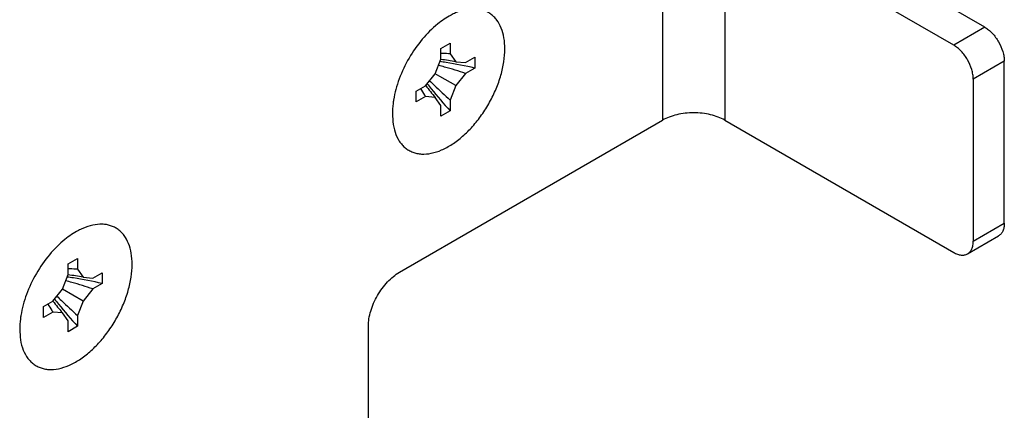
# Model space of a CAD drawing. Header units: inches. Extents: x 0 to 34, y 0 to 22.
# Tile 54 of 124: x 7.573 to 8.694, y 13.211 to 13.655. Entities that reach past the tile are written whole.
import ezdxf

# ---------------------------------------------------------------- set-up
doc = ezdxf.new("R2010")
doc.units = ezdxf.units.IN
doc.header["$LTSCALE"] = 1.87
doc.header["$MEASUREMENT"] = 0
doc.layers.get('0').update_dxf_attribs({"linetype": 'CONTINUOUS'})
doc.layers.add('02___PRT_ALL_AXES', color=7, linetype='CONTINUOUS')

msp = doc.modelspace()

# ---------------------------------------------------------------- linework, layer by layer
at = {"color": 7, "linetype": 'CONTINUOUS'}
for p, q in [((8.30494, 16.56366), (8.30494, 13.54068)), ((8.37565, 16.56366), (8.37565, 13.54068)), ((8.67158, 13.6464), (8.56127, 13.71009)), ((8.63622, 13.62599), (8.52591, 13.68968)), ((8.67158, 13.6464), (8.63622, 13.62599)), ((8.0525, 13.62232), (8.06311, 13.62844)), ((8.0525, 13.61007), (8.0525, 13.62232)), ((8.06311, 13.62844), (8.06311, 13.61619)), ((8.0461, 13.59356), (8.0525, 13.61007)), ((8.06311, 13.61619), (8.06952, 13.60708)), ((8.06952, 13.60708), (8.08061, 13.60609)), ((8.08061, 13.60609), (8.09122, 13.61221)), ((8.09122, 13.61221), (8.09122, 13.59997)), ((8.69385, 13.60782), (8.65849, 13.58741)), ((8.69385, 13.4235), (8.69385, 13.60782)), ((8.09122, 13.59997), (8.08061, 13.59384)), ((8.035, 13.57976), (8.0461, 13.59356)), ((8.05142, 13.59049), (8.0461, 13.59356)), ((8.06952, 13.58004), (8.05142, 13.59049)), ((8.08061, 13.59384), (8.06952, 13.58004)), ((8.65849, 13.58741), (8.65849, 13.40309)), ((8.0244, 13.57363), (8.035, 13.57976)), ((8.0244, 13.56138), (8.0244, 13.57363)), ((8.06952, 13.58004), (8.06311, 13.56353)), ((8.035, 13.56751), (8.0244, 13.56138)), ((8.0461, 13.56652), (8.035, 13.56751)), ((8.0525, 13.55741), (8.0461, 13.56652)), ((8.06311, 13.56353), (8.06311, 13.55128)), ((8.0525, 13.54516), (8.0525, 13.55741)), ((8.06311, 13.55128), (8.0525, 13.54516)), ((8.0053, 13.36768), (8.30494, 13.54068)), ((8.37565, 13.54068), (8.63622, 13.39023)), ((8.65849, 13.40309), (8.69385, 13.4235)), ((8.65197, 13.38867), (8.68733, 13.40909)), ((7.62824, 13.37735), (7.63885, 13.38347)), ((7.63885, 13.38347), (7.63885, 13.37123)), ((7.62824, 13.3651), (7.62824, 13.37735)), ((7.63885, 13.37123), (7.64525, 13.36211)), ((7.62183, 13.34859), (7.62824, 13.3651)), ((7.64525, 13.36211), (7.65635, 13.36112)), ((7.65635, 13.36112), (7.66695, 13.36725)), ((7.66695, 13.36725), (7.66695, 13.355)), ((7.61074, 13.33479), (7.62183, 13.34859)), ((7.64525, 13.33507), (7.62183, 13.3486)), ((7.65635, 13.34888), (7.64525, 13.33507)), ((7.66695, 13.355), (7.65635, 13.34888)), ((7.60013, 13.32867), (7.61074, 13.33479)), ((7.60013, 13.31642), (7.60013, 13.32867)), ((7.64525, 13.33507), (7.63885, 13.31857)), ((7.61074, 13.32254), (7.60013, 13.31642)), ((7.62183, 13.32155), (7.61074, 13.32254)), ((7.62824, 13.31244), (7.62183, 13.32155)), ((7.63885, 13.31857), (7.63885, 13.30632)), ((7.62824, 13.30019), (7.62824, 13.31244)), ((7.63885, 13.30632), (7.62824, 13.30019)), ((7.96995, 13.16458), (7.96995, 13.30644))]:
    msp.add_line(p, q, dxfattribs=at)
for centre, radius, start, end in [((7.96747, 13.03549), 0.57792, 80.93692, 81.64986), ((8.01969, 13.34466), 0.26711, 79.25002, 82.954), ((8.0528, 13.45868), 0.15785, 86.97655, 90.11807), ((7.97303, 13.06812), 0.54482, 77.47149, 80.97382), ((8.05256, 13.45379), 0.16274, 86.28168, 86.98253), ((7.88256, 12.98855), 0.63687, 74.12677, 74.77468), ((7.88343, 12.99154), 0.63376, 71.87281, 74.12843), ((8.48836, 14.03776), 0.63697, 225.22458, 225.87228), ((8.16627, 13.65519), 0.15785, 209.87837, 213.0187), ((8.24847, 13.74088), 0.26713, 217.0435, 220.74712), ((8.49015, 13.94074), 0.578, 218.35006, 219.06279), ((8.46467, 13.9196), 0.54489, 219.0259, 222.52779), ((8.48621, 14.03552), 0.63387, 225.87062, 228.12592), ((8.17038, 13.65784), 0.16275, 213.01274, 213.71438), ((7.62853, 13.21372), 0.15785, 86.97655, 90.11807), ((7.62829, 13.20883), 0.16274, 86.28168, 86.98253), ((7.54321, 12.79052), 0.57792, 80.93692, 81.64986), ((7.59543, 13.09969), 0.26711, 79.25002, 82.954), ((7.54877, 12.82316), 0.54482, 77.47149, 80.97382), ((7.4583, 12.74359), 0.63687, 74.12677, 74.77468), ((7.45917, 12.74657), 0.63376, 71.87281, 74.12843), ((8.06589, 13.69577), 0.578, 218.35006, 219.06279), ((8.0641, 13.79279), 0.63697, 225.22458, 225.87228), ((7.742, 13.41023), 0.15785, 209.87837, 213.0187), ((7.82421, 13.49591), 0.26713, 217.0435, 220.74712), ((8.04041, 13.67464), 0.54489, 219.0259, 222.52779), ((8.06195, 13.79055), 0.63387, 225.87062, 228.12592), ((7.74612, 13.41288), 0.16275, 213.01274, 213.71438)]:
    msp.add_arc(centre, radius, start, end, dxfattribs=at)
for points, knots in [([(8.67158, 13.6464), (8.6731, 13.64552), (8.67611, 13.64341), (8.68175, 13.63813), (8.68771, 13.62999), (8.69178, 13.62077), (8.69352, 13.61325), (8.69385, 13.60958), (8.69385, 13.60782)], [0, 0, 0, 0, 0.1141756, 0.2375684, 0.5000061, 0.7624404, 0.8858294, 1, 1, 1, 1]), ([(8.65849, 13.58741), (8.65849, 13.58917), (8.65817, 13.59283), (8.65642, 13.60036), (8.65235, 13.60958), (8.6464, 13.61772), (8.64075, 13.623), (8.63774, 13.62511), (8.63622, 13.62599)], [0, 0, 0, 0, 0.1141706, 0.2375596, 0.4999939, 0.7624316, 0.8858244, 1, 1, 1, 1]), ([(8.37565, 13.54068), (8.37323, 13.54208), (8.36794, 13.54454), (8.35932, 13.54716), (8.34999, 13.54878), (8.3403, 13.54932), (8.3306, 13.54878), (8.32127, 13.54716), (8.31265, 13.54454), (8.30736, 13.54208), (8.30494, 13.54068)], [0, 0, 0, 0, 0.1140723, 0.2373531, 0.3669835, 0.5, 0.6330165, 0.7626469, 0.8859277, 1, 1, 1, 1]), ([(8.69385, 13.4235), (8.69385, 13.42191), (8.69361, 13.41887), (8.69238, 13.4147), (8.69031, 13.41132), (8.68836, 13.40969), (8.68733, 13.40909)], [0, 0, 0, 0, 0.2895364, 0.5491077, 0.7822502, 1, 1, 1, 1]), ([(8.65197, 13.38867), (8.65301, 13.38927), (8.65495, 13.3909), (8.65702, 13.39429), (8.65825, 13.39846), (8.65849, 13.4015), (8.65849, 13.40309)], [0, 0, 0, 0, 0.2177498, 0.4508923, 0.7104636, 1, 1, 1, 1]), ([(8.63622, 13.39023), (8.6376, 13.38943), (8.64035, 13.38813), (8.64458, 13.3871), (8.64854, 13.3872), (8.65093, 13.38807), (8.65197, 13.38867)], [0, 0, 0, 0, 0.289542, 0.5491153, 0.7822555, 1, 1, 1, 1]), ([(7.96995, 13.30644), (7.96995, 13.30923), (7.97046, 13.31505), (7.9725, 13.32382), (7.97577, 13.33271), (7.98015, 13.34137), (7.98546, 13.3495), (7.99152, 13.35677), (7.99811, 13.36292), (8.00289, 13.36628), (8.0053, 13.36768)], [0, 0, 0, 0, 0.1140686, 0.2373473, 0.366977, 0.4999939, 0.6330118, 0.7626439, 0.8859265, 1, 1, 1, 1])]:
    msp.add_open_spline(points, degree=3, knots=knots, dxfattribs=at)
for points in [[(8.05246, 13.60975), (8.05243, 13.60975), (8.05241, 13.60976), (8.05238, 13.60976)], [(8.03526, 13.57995), (8.03524, 13.57998), (8.03522, 13.58), (8.03521, 13.58002)], [(7.62819, 13.36479), (7.62817, 13.36479), (7.62814, 13.36479), (7.62811, 13.3648)], [(7.61099, 13.33499), (7.61098, 13.33501), (7.61096, 13.33503), (7.61094, 13.33506)]]:
    msp.add_open_spline(points, degree=3, dxfattribs=at)
at = {"layer": '02___PRT_ALL_AXES', "color": 7, "linetype": 'CONTINUOUS'}
for p, q in [((7.99735, 13.54781), (7.99784, 13.539)), ((7.57308, 13.30284), (7.57358, 13.29403))]:
    msp.add_line(p, q, dxfattribs=at)
for points, knots in [([(8.06923, 13.66264), (8.0675, 13.66189), (8.06031, 13.65842), (8.05366, 13.65389), (8.04891, 13.65006)], [0, 0, 0, 0, 0.2356958, 1, 1, 1, 1]), ([(8.12534, 13.62171), (8.12534, 13.62595), (8.12473, 13.63405), (8.12173, 13.64528), (8.11743, 13.65324), (8.11304, 13.65832), (8.10939, 13.66146), (8.10532, 13.66397), (8.1009, 13.66581), (8.09615, 13.66698), (8.0893, 13.66765), (8.08005, 13.66665), (8.07286, 13.66421), (8.06923, 13.66264)], [0, 0, 0, 0, 0.147563, 0.2809378, 0.401477, 0.45831, 0.513706, 0.568494, 0.6235654, 0.6797844, 0.7379324, 0.86222, 1, 1, 1, 1]), ([(8.04891, 13.65006), (8.0425, 13.6449), (8.03044, 13.63279), (8.01568, 13.61161), (8.00458, 13.58827), (8.00002, 13.57177), (7.99869, 13.56361)], [0, 0, 0, 0, 0.242535, 0.4995317, 0.75676, 1, 1, 1, 1]), ([(7.99784, 13.539), (7.99831, 13.5349), (7.99987, 13.52717), (8.00391, 13.51838), (8.00822, 13.51269), (8.01186, 13.50916), (8.01595, 13.50631), (8.02045, 13.50417), (8.02532, 13.50275), (8.03238, 13.50184), (8.042, 13.50269), (8.05382, 13.5066), (8.06585, 13.51322), (8.07768, 13.5223), (8.08894, 13.53355), (8.09924, 13.54656), (8.10822, 13.5609), (8.11559, 13.57607), (8.12107, 13.59154), (8.12448, 13.60677), (8.12534, 13.61686), (8.12534, 13.62171)], [0, 0, 0, 0, 0.0564432, 0.1071032, 0.1307809, 0.1537058, 0.1762324, 0.1987513, 0.2216558, 0.2453057, 0.2958839, 0.3521736, 0.4146234, 0.4828164, 0.555711, 0.6318417, 0.7094994, 0.7868569, 0.8620928, 0.9336225, 1, 1, 1, 1]), ([(7.99869, 13.56361), (7.99847, 13.56226), (7.99771, 13.55703), (7.99735, 13.55173), (7.99735, 13.54781)], [0, 0, 0, 0, 0.2587758, 1, 1, 1, 1]), ([(7.64496, 13.41767), (7.64324, 13.41692), (7.63605, 13.41345), (7.6294, 13.40893), (7.62465, 13.4051)], [0, 0, 0, 0, 0.2356958, 1, 1, 1, 1]), ([(7.70107, 13.37674), (7.70107, 13.38098), (7.70047, 13.38909), (7.69747, 13.40031), (7.69317, 13.40827), (7.68878, 13.41336), (7.68512, 13.4165), (7.68106, 13.419), (7.67663, 13.42084), (7.67189, 13.42201), (7.66504, 13.42268), (7.65578, 13.42168), (7.6486, 13.41925), (7.64496, 13.41767)], [0, 0, 0, 0, 0.147563, 0.2809378, 0.401477, 0.45831, 0.513706, 0.568494, 0.6235654, 0.6797844, 0.7379324, 0.86222, 1, 1, 1, 1]), ([(7.62465, 13.4051), (7.61824, 13.39993), (7.60618, 13.38782), (7.59141, 13.36664), (7.58032, 13.34331), (7.57575, 13.3268), (7.57442, 13.31865)], [0, 0, 0, 0, 0.242535, 0.4995317, 0.75676, 1, 1, 1, 1]), ([(7.57357, 13.29403), (7.57404, 13.28993), (7.57561, 13.28221), (7.57965, 13.27342), (7.58395, 13.26773), (7.58759, 13.2642), (7.59168, 13.26134), (7.59619, 13.2592), (7.60105, 13.25779), (7.60812, 13.25687), (7.61774, 13.25773), (7.62956, 13.26164), (7.64158, 13.26825), (7.65342, 13.27734), (7.66467, 13.28858), (7.67497, 13.3016), (7.68396, 13.31594), (7.69132, 13.3311), (7.69681, 13.34657), (7.70022, 13.36181), (7.70107, 13.37189), (7.70107, 13.37674)], [0, 0, 0, 0, 0.0564432, 0.1071032, 0.1307809, 0.1537058, 0.1762324, 0.1987513, 0.2216558, 0.2453057, 0.2958839, 0.3521736, 0.4146234, 0.4828164, 0.555711, 0.6318417, 0.7094994, 0.7868569, 0.8620928, 0.9336225, 1, 1, 1, 1]), ([(7.57442, 13.31865), (7.5742, 13.3173), (7.57345, 13.31206), (7.57308, 13.30677), (7.57308, 13.30284)], [0, 0, 0, 0, 0.2587758, 1, 1, 1, 1])]:
    msp.add_open_spline(points, degree=3, knots=knots, dxfattribs=at)

doc.saveas('drawing.dxf')
